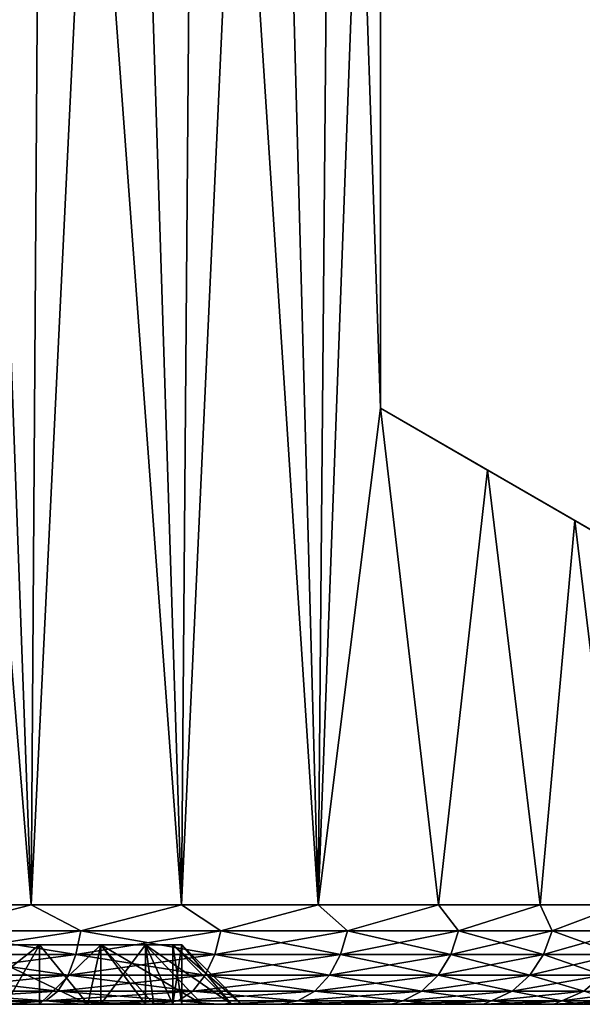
# Model space of a CAD drawing. Header units: metres. Extents: x -109 to 109, y -108 to 40.
# Tile 103 of 230: x -70.63 to -64.97, y 9.5 to 19.41. Entities that reach past the tile are written whole.
import ezdxf

# ---------------------------------------------------------------- set-up
doc = ezdxf.new("R2010")
doc.units = ezdxf.units.M
doc.layers.add('solid_K_24_42_17_000C74_XXXX', color=7, linetype='CONTINUOUS')

msp = doc.modelspace()

# ---------------------------------------------------------------- linework, layer by layer
at = {"layer": 'solid_K_24_42_17_000C74_XXXX'}
for points in [[(-71.207832, 29.299999, -11.874044), (-70.519165, 10.5, -11.542512), (-72.146568, 10.5, -12.249394)], [(-72.049774, 29.299999, 12.214559), (-72.146568, 10.5, 12.249394), (-70.519165, 10.5, 11.542512)], [(-71.207832, 29.299999, 11.874044), (-72.049774, 29.299999, 12.214559), (-70.519165, 10.5, 11.542512)], [(-71.207832, 29.299999, -11.874044), (-70.391739, 29.299999, -11.47559), (-70.519165, 10.5, -11.542512)], [(-70.391739, 29.299999, 11.47559), (-71.207832, 29.299999, 11.874044), (-70.519165, 10.5, 11.542512)], [(-69.605423, 29.299999, -11.021105), (-69.003166, 10.5, -10.620615), (-70.519165, 10.5, -11.542512)], [(-70.391739, 29.299999, -11.47559), (-69.605423, 29.299999, -11.021105), (-70.519165, 10.5, -11.542512)], [(-70.391739, 29.299999, 11.47559), (-70.519165, 10.5, 11.542512), (-69.003166, 10.5, 10.620615)], [(-69.605423, 29.299999, 11.021105), (-70.391739, 29.299999, 11.47559), (-69.003166, 10.5, 10.620615)], [(-69.605423, 29.299999, -11.021105), (-68.85273, 29.299999, -10.512808), (-69.003166, 10.5, -10.620615)], [(-68.85273, 29.299999, 10.512808), (-69.605423, 29.299999, 11.021105), (-69.003166, 10.5, 10.620615)], [(-68.137352, 29.299999, -9.95319), (-67.626823, 10.5, -9.500877), (-69.003166, 10.5, -10.620615)], [(-68.85273, 29.299999, -10.512808), (-68.137352, 29.299999, -9.95319), (-69.003166, 10.5, -10.620615)], [(-68.85273, 29.299999, 10.512808), (-69.003166, 10.5, 10.620615), (-67.626823, 10.5, 9.500877)], [(-68.137352, 29.299999, 9.95319), (-68.85273, 29.299999, 10.512808), (-67.626823, 10.5, 9.500877)], [(-68.137352, 29.299999, -9.95319), (-67.462799, 29.299999, -9.344996), (-67.626823, 10.5, -9.500877)], [(-67.462799, 29.299999, 9.344996), (-68.137352, 29.299999, 9.95319), (-67.626823, 10.5, 9.500877)], [(-67.462799, 29.299999, -9.344996), (-67, 27.5, -8.87412), (-67.626823, 10.5, -9.500877)], [(-67.462799, 29.299999, 9.344996), (-67.626823, 10.5, 9.500877), (-67, 15.5, 8.87412)], [(-67.462799, 29.299999, 9.344996), (-67, 15.5, 8.87412), (-67, 27.5, 8.87412)], [(-67, 27.5, -8.87412), (-67, 15.5, -8.87412), (-67.626823, 10.5, -9.500877)], [(-67, 27.5, 8.87412), (-67, 15.5, -8.87412), (-67, 27.5, -8.87412)], [(-67, 15.5, 8.87412), (-67, 15.5, -8.87412), (-67, 27.5, 8.87412)], [(-67, 15.5, -8.87412), (-66.415764, 10.5, -8.204159), (-67.626823, 10.5, -9.500877)], [(-67.626823, 10.5, 9.500877), (-66.415764, 10.5, 8.204159), (-67, 15.5, 8.87412)], [(-67, 15.5, -8.87412), (-65.922531, 14.877924, -7.557632), (-66.415764, 10.5, -8.204159)], [(-67, 15.5, 8.87412), (-63.5, 13.479274), (-63.595589, 13.534462, -1.573553)], [(-63.595589, 13.534462, 1.573553), (-63.5, 13.479274), (-67, 15.5, 8.87412)], [(-67, 15.5, 8.87412), (-63.595589, 13.534462, -1.573553), (-63.883183, 13.700504, -3.133019)], [(-67, 15.5, 8.87412), (-63.883183, 13.700504, -3.133019), (-64.365044, 13.978708, -4.662941)], [(-67, 15.5, 8.87412), (-64.365044, 13.978708, -4.662941), (-65.044098, 14.370758, -6.14514)], [(-67, 15.5, 8.87412), (-65.044098, 14.370758, -6.14514), (-65.922531, 14.877924, -7.557632)], [(-67, 15.5, 8.87412), (-65.922531, 14.877924, -7.557632), (-67, 15.5, -8.87412)], [(-65.044098, 14.370758, 6.14514), (-67, 15.5, 8.87412), (-65.922531, 14.877924, 7.557632)], [(-66.415764, 10.5, 8.204159), (-65.922531, 14.877924, 7.557632), (-67, 15.5, 8.87412)], [(-64.365044, 13.978708, 4.662941), (-67, 15.5, 8.87412), (-65.044098, 14.370758, 6.14514)], [(-63.883183, 13.700504, 3.133019), (-67, 15.5, 8.87412), (-64.365044, 13.978708, 4.662941)], [(-63.595589, 13.534462, 1.573553), (-67, 15.5, 8.87412), (-63.883183, 13.700504, 3.133019)], [(-65.922531, 14.877924, -7.557632), (-65.392555, 10.5, -6.754608), (-66.415764, 10.5, -8.204159)], [(-66.415764, 10.5, 8.204159), (-65.392555, 10.5, 6.754608), (-65.922531, 14.877924, 7.557632)], [(-65.922531, 14.877924, -7.557632), (-65.044098, 14.370758, -6.14514), (-65.392555, 10.5, -6.754608)], [(-65.392555, 10.5, 6.754608), (-65.044098, 14.370758, 6.14514), (-65.922531, 14.877924, 7.557632)], [(-65.044098, 14.370758, -6.14514), (-64.576256, 10.5, -5.179226), (-65.392555, 10.5, -6.754608)], [(-65.392555, 10.5, 6.754608), (-64.576256, 10.5, 5.179226), (-65.044098, 14.370758, 6.14514)], [(-65.044098, 14.370758, -6.14514), (-64.365044, 13.978708, -4.662941), (-64.576256, 10.5, -5.179226)], [(-64.576256, 10.5, 5.179226), (-64.365044, 13.978708, 4.662941), (-65.044098, 14.370758, 6.14514)], [(-71.538155, 10.241181, -11.978953), (-72.146568, 10.5, -12.249394), (-70.519165, 10.5, -11.542512)], [(-71.538155, 10.241181, 11.978953), (-70.519165, 10.5, 11.542512), (-72.146568, 10.5, 12.249394)], [(-70.017036, 10.241181, -11.228821), (-71.538155, 10.241181, -11.978953), (-70.519165, 10.5, -11.542512)], [(-71.538155, 10.241181, 11.978953), (-70.017036, 10.241181, 11.228821), (-70.519165, 10.5, 11.542512)], [(-70.017036, 10.241181, -11.228821), (-70.519165, 10.5, -11.542512), (-69.003166, 10.5, -10.620615)], [(-70.017036, 10.241181, 11.228821), (-69.003166, 10.5, 10.620615), (-70.519165, 10.5, 11.542512)], [(-68.606842, 10.241181, -10.286561), (-70.017036, 10.241181, -11.228821), (-69.003166, 10.5, -10.620615)], [(-70.017036, 10.241181, 11.228821), (-68.606842, 10.241181, 10.286561), (-69.003166, 10.5, 10.620615)], [(-68.606842, 10.241181, -10.286561), (-69.003166, 10.5, -10.620615), (-67.626823, 10.5, -9.500877)], [(-68.606842, 10.241181, 10.286561), (-67.626823, 10.5, 9.500877), (-69.003166, 10.5, 10.620615)], [(-67.331703, 10.241181, -9.168294), (-68.606842, 10.241181, -10.286561), (-67.626823, 10.5, -9.500877)], [(-68.606842, 10.241181, 10.286561), (-67.331703, 10.241181, 9.168294), (-67.626823, 10.5, 9.500877)], [(-67.331703, 10.241181, -9.168294), (-67.626823, 10.5, -9.500877), (-66.415764, 10.5, -8.204159)], [(-67.331703, 10.241181, 9.168294), (-66.415764, 10.5, 8.204159), (-67.626823, 10.5, 9.500877)], [(-66.21344, 10.241181, -7.893156), (-67.331703, 10.241181, -9.168294), (-66.415764, 10.5, -8.204159)], [(-67.331703, 10.241181, 9.168294), (-66.21344, 10.241181, 7.893156), (-66.415764, 10.5, 8.204159)], [(-66.21344, 10.241181, -7.893156), (-66.415764, 10.5, -8.204159), (-65.392555, 10.5, -6.754608)], [(-66.21344, 10.241181, 7.893156), (-65.392555, 10.5, 6.754608), (-66.415764, 10.5, 8.204159)], [(-65.271179, 10.241181, -6.482963), (-66.21344, 10.241181, -7.893156), (-65.392555, 10.5, -6.754608)], [(-66.21344, 10.241181, 7.893156), (-65.271179, 10.241181, 6.482963), (-65.392555, 10.5, 6.754608)], [(-65.271179, 10.241181, -6.482963), (-65.392555, 10.5, -6.754608), (-64.576256, 10.5, -5.179226)], [(-65.271179, 10.241181, 6.482963), (-64.576256, 10.5, 5.179226), (-65.392555, 10.5, 6.754608)], [(-64.521049, 10.241181, -4.961845), (-65.271179, 10.241181, -6.482963), (-64.576256, 10.5, -5.179226)], [(-65.271179, 10.241181, 6.482963), (-64.521049, 10.241181, 4.961845), (-64.576256, 10.5, 5.179226)], [(-71.576439, 9.999773, 11.886537), (-70.067055, 9.999773, 11.142192), (-71.538155, 10.241181, 11.978953)], [(-71.576439, 9.999773, -11.886537), (-71.538155, 10.241181, -11.978953), (-70.017036, 10.241181, -11.228821)], [(-70.067055, 9.999773, -11.142192), (-71.576439, 9.999773, -11.886537), (-70.017036, 10.241181, -11.228821)], [(-70.067055, 9.999773, 11.142192), (-70.017036, 10.241181, 11.228821), (-71.538155, 10.241181, 11.978953)], [(-70.067055, 9.999773, 11.142192), (-68.66774, 9.999773, 10.2072), (-70.017036, 10.241181, 11.228821)], [(-70.067055, 9.999773, -11.142192), (-70.017036, 10.241181, -11.228821), (-68.606842, 10.241181, -10.286561)], [(-68.66774, 9.999773, -10.2072), (-70.067055, 9.999773, -11.142192), (-68.606842, 10.241181, -10.286561)], [(-68.66774, 9.999773, 10.2072), (-68.606842, 10.241181, 10.286561), (-70.017036, 10.241181, 11.228821)], [(-68.66774, 9.999773, 10.2072), (-67.402435, 9.999773, 9.097561), (-68.606842, 10.241181, 10.286561)], [(-68.66774, 9.999773, -10.2072), (-68.606842, 10.241181, -10.286561), (-67.331703, 10.241181, -9.168294)], [(-67.402435, 9.999773, -9.097561), (-68.66774, 9.999773, -10.2072), (-67.331703, 10.241181, -9.168294)], [(-67.402435, 9.999773, 9.097561), (-67.331703, 10.241181, 9.168294), (-68.606842, 10.241181, 10.286561)], [(-67.402435, 9.999773, 9.097561), (-66.292801, 9.999773, 7.83226), (-67.331703, 10.241181, 9.168294)], [(-67.402435, 9.999773, -9.097561), (-67.331703, 10.241181, -9.168294), (-66.21344, 10.241181, -7.893156)], [(-66.292801, 9.999773, -7.83226), (-67.402435, 9.999773, -9.097561), (-66.21344, 10.241181, -7.893156)], [(-66.292801, 9.999773, 7.83226), (-66.21344, 10.241181, 7.893156), (-67.331703, 10.241181, 9.168294)], [(-66.292801, 9.999773, 7.83226), (-65.357811, 9.999773, 6.432947), (-66.21344, 10.241181, 7.893156)], [(-66.292801, 9.999773, -7.83226), (-66.21344, 10.241181, -7.893156), (-65.271179, 10.241181, -6.482963)], [(-65.357811, 9.999773, -6.432947), (-66.292801, 9.999773, -7.83226), (-65.271179, 10.241181, -6.482963)], [(-65.357811, 9.999773, 6.432947), (-65.271179, 10.241181, 6.482963), (-66.21344, 10.241181, 7.893156)], [(-65.357811, 9.999773, 6.432947), (-64.613464, 9.999773, 4.923564), (-65.271179, 10.241181, 6.482963)], [(-65.357811, 9.999773, -6.432947), (-65.271179, 10.241181, -6.482963), (-64.521049, 10.241181, -4.961845)], [(-64.613464, 9.999773, -4.923564), (-65.357811, 9.999773, -6.432947), (-64.521049, 10.241181, -4.961845)], [(-64.613464, 9.999773, 4.923564), (-64.521049, 10.241181, 4.961845), (-65.271179, 10.241181, 6.482963)], [(-71.196701, 10.1, -5.303301), (-70.772461, 9.5, -5.727598), (-69.946815, 9.5, -4.760862)], [(-70.432434, 10.1, -4.40847), (-71.196701, 10.1, -5.303301), (-69.946815, 9.5, -4.760862)], [(-71.196701, 10.1, 5.303301), (-70.432434, 10.1, 4.40847), (-70.772461, 9.5, 5.727598)], [(-71.196571, 9.5, -5.303172), (-71.196701, 10.1, -5.303301), (-70.432434, 10.1, -4.40847)], [(-71.196571, 9.5, 5.303172), (-70.432434, 10.1, 4.40847), (-71.196701, 10.1, 5.303301)], [(-70.432365, 9.5, -4.408378), (-71.196571, 9.5, -5.303172), (-70.432434, 10.1, -4.40847)], [(-71.196571, 9.5, 5.303172), (-70.432365, 9.5, 4.408378), (-70.432434, 10.1, 4.40847)], [(-70.432434, 10.1, 4.40847), (-69.946815, 9.5, 4.760862), (-70.772461, 9.5, 5.727598)], [(-69.817497, 10.1, -3.405015), (-70.432434, 10.1, -4.40847), (-69.946815, 9.5, -4.760862)], [(-70.432434, 10.1, 4.40847), (-69.817497, 10.1, 3.405015), (-69.946815, 9.5, 4.760862)], [(-70.432365, 9.5, -4.408378), (-70.432434, 10.1, -4.40847), (-69.817497, 10.1, -3.405015)], [(-70.432365, 9.5, 4.408378), (-69.817497, 10.1, 3.405015), (-70.432434, 10.1, 4.40847)], [(-69.817497, 9.5, -3.404992), (-70.432365, 9.5, -4.408378), (-69.817497, 10.1, -3.405015)], [(-70.432365, 9.5, 4.408378), (-69.817497, 9.5, 3.404992), (-69.817497, 10.1, 3.405015)], [(-69.817497, 10.1, -3.405015), (-69.946815, 9.5, -4.760862), (-69.282829, 9.5, -3.677285)], [(-69.817497, 10.1, 3.405015), (-69.282829, 9.5, 3.677285), (-69.946815, 9.5, 4.760862)], [(-69.817497, 10.1, -3.405015), (-69.282829, 9.5, -3.677285), (-68.796486, 9.5, -2.503134)], [(-69.367096, 10.1, -2.317683), (-69.817497, 10.1, -3.405015), (-68.796486, 9.5, -2.503134)], [(-69.817497, 10.1, 3.405015), (-69.367096, 10.1, 2.317683), (-69.282829, 9.5, 3.677285)], [(-69.817497, 9.5, -3.404992), (-69.817497, 10.1, -3.405015), (-69.367096, 10.1, -2.317683)], [(-69.367104, 9.5, -2.3177), (-69.817497, 9.5, -3.404992), (-69.367096, 10.1, -2.317683)], [(-69.367104, 9.5, 2.3177), (-69.367096, 10.1, 2.317683), (-69.817497, 10.1, 3.405015)], [(-69.817497, 9.5, 3.404992), (-69.367104, 9.5, 2.3177), (-69.817497, 10.1, 3.405015)], [(-69.092354, 9.5, -1.173362), (-69.367104, 9.5, -2.3177), (-69.367096, 10.1, -2.317683)], [(-69.367104, 9.5, 2.3177), (-69.092354, 9.5, 1.173362), (-69.367096, 10.1, 2.317683)], [(-69.367096, 10.1, -2.317683), (-68.796486, 9.5, -2.503134), (-68.499741, 9.5, -1.267251)], [(-69.092354, 10.1, -1.173377), (-69.367096, 10.1, -2.317683), (-68.499741, 9.5, -1.267251)], [(-69.367096, 10.1, 2.317683), (-68.499741, 9.5, 1.267251), (-68.796486, 9.5, 2.503134)], [(-69.367096, 10.1, 2.317683), (-69.092354, 10.1, 1.173377), (-68.499741, 9.5, 1.267251)], [(-69.367096, 10.1, 2.317683), (-68.796486, 9.5, 2.503134), (-69.282829, 9.5, 3.677285)], [(-69.092354, 9.5, -1.173362), (-69.367096, 10.1, -2.317683), (-69.092354, 10.1, -1.173377)], [(-69.092354, 9.5, 1.173362), (-69.092354, 10.1, 1.173377), (-69.367096, 10.1, 2.317683)], [(-69.092354, 10.1, -1.173377), (-68.499741, 9.5, -1.267251), (-68.400002, 9.5)], [(-69.092354, 10.1, -1.173377), (-68.400002, 9.5), (-69, 10.1)], [(-69.092354, 10.1, 1.173377), (-69, 10.1), (-68.499741, 9.5, 1.267251)], [(-69.092354, 9.5, -1.173362), (-69.092354, 10.1, -1.173377), (-69, 10.1)], [(-69, 9.5), (-69, 10.1), (-69.092354, 10.1, 1.173377)], [(-69, 9.5), (-69.092354, 9.5, -1.173362), (-69, 10.1)], [(-69.092354, 9.5, 1.173362), (-69, 9.5), (-69.092354, 10.1, 1.173377)], [(-69, 10.1), (-68.400002, 9.5), (-68.499741, 9.5, 1.267251)], [(-71.637344, 9.792523, 11.739493), (-70.146629, 9.792523, 11.004356), (-71.576439, 9.999773, 11.886537)], [(-71.637344, 9.792523, -11.739493), (-71.576439, 9.999773, -11.886537), (-70.067055, 9.999773, -11.142192)], [(-70.146629, 9.792523, -11.004356), (-71.637344, 9.792523, -11.739493), (-70.067055, 9.999773, -11.142192)], [(-70.146629, 9.792523, 11.004356), (-70.067055, 9.999773, 11.142192), (-71.576439, 9.999773, 11.886537)], [(-70.146629, 9.792523, 11.004356), (-68.764626, 9.792523, 10.080932), (-70.067055, 9.999773, 11.142192)], [(-70.146629, 9.792523, -11.004356), (-70.067055, 9.999773, -11.142192), (-68.66774, 9.999773, -10.2072)], [(-68.764626, 9.792523, -10.080932), (-70.146629, 9.792523, -11.004356), (-68.66774, 9.999773, -10.2072)], [(-68.764626, 9.792523, 10.080932), (-68.66774, 9.999773, 10.2072), (-70.067055, 9.999773, 11.142192)], [(-68.764626, 9.792523, 10.080932), (-67.514984, 9.792523, 8.98502), (-68.66774, 9.999773, 10.2072)], [(-68.764626, 9.792523, -10.080932), (-68.66774, 9.999773, -10.2072), (-67.402435, 9.999773, -9.097561)], [(-67.514984, 9.792523, -8.98502), (-68.764626, 9.792523, -10.080932), (-67.402435, 9.999773, -9.097561)], [(-67.514984, 9.792523, 8.98502), (-67.402435, 9.999773, 9.097561), (-68.66774, 9.999773, 10.2072)], [(-67.514984, 9.792523, 8.98502), (-66.419067, 9.792523, 7.735371), (-67.402435, 9.999773, 9.097561)], [(-67.514984, 9.792523, -8.98502), (-67.402435, 9.999773, -9.097561), (-66.292801, 9.999773, -7.83226)], [(-66.419067, 9.792523, -7.735371), (-67.514984, 9.792523, -8.98502), (-66.292801, 9.999773, -7.83226)], [(-66.419067, 9.792523, 7.735371), (-66.292801, 9.999773, 7.83226), (-67.402435, 9.999773, 9.097561)], [(-66.419067, 9.792523, 7.735371), (-65.495644, 9.792523, 6.353368), (-66.292801, 9.999773, 7.83226)], [(-66.419067, 9.792523, -7.735371), (-66.292801, 9.999773, -7.83226), (-65.357811, 9.999773, -6.432947)], [(-65.495644, 9.792523, -6.353368), (-66.419067, 9.792523, -7.735371), (-65.357811, 9.999773, -6.432947)], [(-65.495644, 9.792523, 6.353368), (-65.357811, 9.999773, 6.432947), (-66.292801, 9.999773, 7.83226)], [(-65.495644, 9.792523, 6.353368), (-64.760506, 9.792523, 4.862658), (-65.357811, 9.999773, 6.432947)], [(-65.495644, 9.792523, -6.353368), (-65.357811, 9.999773, -6.432947), (-64.613464, 9.999773, -4.923564)], [(-64.760506, 9.792523, -4.862658), (-65.495644, 9.792523, -6.353368), (-64.613464, 9.999773, -4.923564)], [(-64.760506, 9.792523, 4.862658), (-64.613464, 9.999773, 4.923564), (-65.357811, 9.999773, 6.432947)], [(-71.716721, 9.633582, 11.547866), (-70.250343, 9.633582, 10.824728), (-71.637344, 9.792523, 11.739493)], [(-71.716721, 9.633582, -11.547866), (-71.637344, 9.792523, -11.739493), (-70.146629, 9.792523, -11.004356)], [(-70.250343, 9.633582, -10.824728), (-71.716721, 9.633582, -11.547866), (-70.146629, 9.792523, -11.004356)], [(-70.250343, 9.633582, 10.824728), (-70.146629, 9.792523, 11.004356), (-71.637344, 9.792523, 11.739493)], [(-70.250343, 9.633582, 10.824728), (-68.8909, 9.633582, 9.916377), (-70.146629, 9.792523, 11.004356)], [(-70.250343, 9.633582, -10.824728), (-70.146629, 9.792523, -11.004356), (-68.764626, 9.792523, -10.080932)], [(-68.8909, 9.633582, -9.916377), (-70.250343, 9.633582, -10.824728), (-68.764626, 9.792523, -10.080932)], [(-68.8909, 9.633582, 9.916377), (-68.764626, 9.792523, 10.080932), (-70.146629, 9.792523, 11.004356)], [(-68.8909, 9.633582, 9.916377), (-67.661644, 9.633582, 8.838354), (-68.764626, 9.792523, 10.080932)], [(-68.8909, 9.633582, -9.916377), (-68.764626, 9.792523, -10.080932), (-67.514984, 9.792523, -8.98502)], [(-67.661644, 9.633582, -8.838354), (-68.8909, 9.633582, -9.916377), (-67.514984, 9.792523, -8.98502)], [(-67.661644, 9.633582, 8.838354), (-67.514984, 9.792523, 8.98502), (-68.764626, 9.792523, 10.080932)], [(-67.661644, 9.633582, 8.838354), (-66.583626, 9.633582, 7.609104), (-67.514984, 9.792523, 8.98502)], [(-67.661644, 9.633582, -8.838354), (-67.514984, 9.792523, -8.98502), (-66.419067, 9.792523, -7.735371)], [(-66.583626, 9.633582, -7.609104), (-67.661644, 9.633582, -8.838354), (-66.419067, 9.792523, -7.735371)], [(-66.583626, 9.633582, 7.609104), (-66.419067, 9.792523, 7.735371), (-67.514984, 9.792523, 8.98502)], [(-66.583626, 9.633582, 7.609104), (-65.67527, 9.633582, 6.24966), (-66.419067, 9.792523, 7.735371)], [(-66.583626, 9.633582, -7.609104), (-66.419067, 9.792523, -7.735371), (-65.495644, 9.792523, -6.353368)], [(-65.67527, 9.633582, -6.24966), (-66.583626, 9.633582, -7.609104), (-65.495644, 9.792523, -6.353368)], [(-65.67527, 9.633582, 6.24966), (-65.495644, 9.792523, 6.353368), (-66.419067, 9.792523, 7.735371)], [(-65.67527, 9.633582, 6.24966), (-64.952133, 9.633582, 4.783283), (-65.495644, 9.792523, 6.353368)], [(-65.67527, 9.633582, -6.24966), (-65.495644, 9.792523, -6.353368), (-64.760506, 9.792523, -4.862658)], [(-64.952133, 9.633582, -4.783283), (-65.67527, 9.633582, -6.24966), (-64.760506, 9.792523, -4.862658)], [(-64.952133, 9.633582, 4.783283), (-64.760506, 9.792523, 4.862658), (-65.495644, 9.792523, 6.353368)], [(-71.809143, 9.533804, 11.324738), (-70.371094, 9.533804, 10.615573), (-71.716721, 9.633582, 11.547866)], [(-71.809143, 9.533804, -11.324738), (-71.716721, 9.633582, -11.547866), (-70.250343, 9.633582, -10.824728)], [(-70.371094, 9.533804, -10.615573), (-71.809143, 9.533804, -11.324738), (-70.250343, 9.633582, -10.824728)], [(-70.371094, 9.533804, 10.615573), (-70.250343, 9.633582, 10.824728), (-71.716721, 9.633582, 11.547866)], [(-70.371094, 9.533804, 10.615573), (-69.037918, 9.533804, 9.724772), (-70.250343, 9.633582, 10.824728)], [(-70.371094, 9.533804, -10.615573), (-70.250343, 9.633582, -10.824728), (-68.8909, 9.633582, -9.916377)], [(-69.037918, 9.533804, -9.724772), (-70.371094, 9.533804, -10.615573), (-68.8909, 9.633582, -9.916377)], [(-69.037918, 9.533804, 9.724772), (-68.8909, 9.633582, 9.916377), (-70.250343, 9.633582, 10.824728)], [(-69.037918, 9.533804, 9.724772), (-67.83242, 9.533804, 8.667579), (-68.8909, 9.633582, 9.916377)], [(-69.037918, 9.533804, -9.724772), (-68.8909, 9.633582, -9.916377), (-67.661644, 9.633582, -8.838354)], [(-67.83242, 9.533804, -8.667579), (-69.037918, 9.533804, -9.724772), (-67.661644, 9.633582, -8.838354)], [(-67.83242, 9.533804, 8.667579), (-67.661644, 9.633582, 8.838354), (-68.8909, 9.633582, 9.916377)], [(-67.83242, 9.533804, 8.667579), (-66.77523, 9.533804, 7.46208), (-67.661644, 9.633582, 8.838354)], [(-67.83242, 9.533804, -8.667579), (-67.661644, 9.633582, -8.838354), (-66.583626, 9.633582, -7.609104)], [(-66.77523, 9.533804, -7.46208), (-67.83242, 9.533804, -8.667579), (-66.583626, 9.633582, -7.609104)], [(-66.77523, 9.533804, 7.46208), (-66.583626, 9.633582, 7.609104), (-67.661644, 9.633582, 8.838354)], [(-66.77523, 9.533804, 7.46208), (-65.88443, 9.533804, 6.128904), (-66.583626, 9.633582, 7.609104)], [(-66.77523, 9.533804, -7.46208), (-66.583626, 9.633582, -7.609104), (-65.67527, 9.633582, -6.24966)], [(-65.88443, 9.533804, -6.128904), (-66.77523, 9.533804, -7.46208), (-65.67527, 9.633582, -6.24966)], [(-65.88443, 9.533804, 6.128904), (-65.67527, 9.633582, 6.24966), (-66.583626, 9.633582, 7.609104)], [(-65.88443, 9.533804, 6.128904), (-65.175262, 9.533804, 4.69086), (-65.67527, 9.633582, 6.24966)], [(-65.88443, 9.533804, -6.128904), (-65.67527, 9.633582, -6.24966), (-64.952133, 9.633582, -4.783283)], [(-65.175262, 9.533804, -4.69086), (-65.88443, 9.533804, -6.128904), (-64.952133, 9.633582, -4.783283)], [(-65.175262, 9.533804, 4.69086), (-64.952133, 9.633582, 4.783283), (-65.67527, 9.633582, 6.24966)], [(-65.175262, 9.533804, 4.69086), (-64.659866, 9.533804, 3.172554), (-64.952133, 9.633582, 4.783283)], [(-65.175262, 9.533804, -4.69086), (-64.952133, 9.633582, -4.783283), (-64.426582, 9.633582, -3.235062)], [(-64.659866, 9.533804, -3.172554), (-65.175262, 9.533804, -4.69086), (-64.426582, 9.633582, -3.235062)], [(-70.371094, 9.533804, -10.615573), (-71.513428, 9.5, -10.914857), (-71.809143, 9.533804, -11.324738)], [(-71.809143, 9.533804, 11.324738), (-70.747246, 9.5, 10.531183), (-70.371094, 9.533804, 10.615573)], [(-70.371094, 9.533804, -10.615573), (-70.747253, 9.5, -10.531189), (-71.513428, 9.5, -10.914857)], [(-70.371094, 9.533804, -10.615573), (-70.010437, 9.5, -10.093837), (-70.747253, 9.5, -10.531189)], [(-70.371094, 9.533804, 10.615573), (-70.747246, 9.5, 10.531183), (-70.010422, 9.5, 10.09383)], [(-69.037918, 9.533804, -9.724772), (-70.010437, 9.5, -10.093837), (-70.371094, 9.533804, -10.615573)], [(-70.371094, 9.533804, 10.615573), (-70.010422, 9.5, 10.09383), (-69.306648, 9.5, 9.604982)], [(-70.371094, 9.533804, 10.615573), (-69.306648, 9.5, 9.604982), (-69.037918, 9.533804, 9.724772)], [(-69.037918, 9.533804, -9.724772), (-69.306664, 9.5, -9.60499), (-70.010437, 9.5, -10.093837)], [(-69.037918, 9.533804, -9.724772), (-68.639534, 9.5, -9.067139), (-69.306664, 9.5, -9.60499)], [(-69.037918, 9.533804, 9.724772), (-69.306648, 9.5, 9.604982), (-68.639526, 9.5, 9.067131)], [(-67.83242, 9.533804, -8.667579), (-68.639534, 9.5, -9.067139), (-69.037918, 9.533804, -9.724772)], [(-69.037918, 9.533804, 9.724772), (-68.639526, 9.5, 9.067131), (-67.83242, 9.533804, 8.667579)], [(-67.83242, 9.533804, -8.667579), (-68.012497, 9.5, -8.483054), (-68.639534, 9.5, -9.067139)], [(-67.83242, 9.533804, 8.667579), (-68.639526, 9.5, 9.067131), (-68.012489, 9.5, 8.483046)], [(-66.77523, 9.533804, -7.46208), (-67.428772, 9.5, -7.855744), (-68.012497, 9.5, -8.483054)], [(-66.77523, 9.533804, -7.46208), (-68.012497, 9.5, -8.483054), (-67.83242, 9.533804, -8.667579)], [(-67.83242, 9.533804, 8.667579), (-68.012489, 9.5, 8.483046), (-67.428764, 9.5, 7.855735)], [(-67.83242, 9.533804, 8.667579), (-67.428764, 9.5, 7.855735), (-66.77523, 9.533804, 7.46208)], [(-66.77523, 9.533804, -7.46208), (-66.891296, 9.5, -7.188375), (-67.428772, 9.5, -7.855744)], [(-66.77523, 9.533804, 7.46208), (-67.428764, 9.5, 7.855735), (-66.891289, 9.5, 7.188364)], [(-65.88443, 9.533804, -6.128904), (-66.402771, 9.5, -6.484283), (-66.891296, 9.5, -7.188375)], [(-65.88443, 9.533804, -6.128904), (-66.891296, 9.5, -7.188375), (-66.77523, 9.533804, -7.46208)], [(-66.77523, 9.533804, 7.46208), (-66.891289, 9.5, 7.188364), (-66.402763, 9.5, 6.484272)], [(-66.77523, 9.533804, 7.46208), (-66.402763, 9.5, 6.484272), (-65.88443, 9.533804, 6.128904)], [(-65.88443, 9.533804, -6.128904), (-65.965759, 9.5, -5.747158), (-66.402771, 9.5, -6.484283)], [(-65.88443, 9.533804, 6.128904), (-66.402763, 9.5, 6.484272), (-65.965759, 9.5, 5.747147)], [(-65.175262, 9.533804, -4.69086), (-65.582565, 9.5, -4.980928), (-65.965759, 9.5, -5.747158)], [(-65.175262, 9.533804, -4.69086), (-65.965759, 9.5, -5.747158), (-65.88443, 9.533804, -6.128904)], [(-65.88443, 9.533804, 6.128904), (-65.965759, 9.5, 5.747147), (-65.582565, 9.5, 4.980918)], [(-65.88443, 9.533804, 6.128904), (-65.582565, 9.5, 4.980918), (-65.175262, 9.533804, 4.69086)], [(-65.175262, 9.533804, -4.69086), (-65.255066, 9.5, -4.189445), (-65.582565, 9.5, -4.980928)], [(-65.175262, 9.533804, 4.69086), (-65.582565, 9.5, 4.980918), (-65.255066, 9.5, 4.189434)], [(-64.659866, 9.533804, -3.172554), (-64.984734, 9.5, -3.37617), (-65.255066, 9.5, -4.189445)], [(-64.659866, 9.533804, -3.172554), (-65.255066, 9.5, -4.189445), (-65.175262, 9.533804, -4.69086)], [(-65.175262, 9.533804, 4.69086), (-65.255066, 9.5, 4.189434), (-64.984734, 9.5, 3.376158)], [(-65.175262, 9.533804, 4.69086), (-64.984734, 9.5, 3.376158), (-64.659866, 9.533804, 3.172554)], [(-64.659866, 9.533804, -3.172554), (-64.773018, 9.5, -2.545109), (-64.984734, 9.5, -3.37617)], [(-64.659866, 9.533804, 3.172554), (-64.984734, 9.5, 3.376158), (-64.77301, 9.5, 2.545096)], [(-68.012489, 9.5, 8.483046), (-84.987503, 9.5, 8.483054), (-85.571228, 9.5, 7.855744)], [(-76.5, 9.5, 8.100005), (-68.012489, 9.5, 8.483046), (-85.571228, 9.5, 7.855744)], [(-84.987511, 9.5, -8.483046), (-68.012497, 9.5, -8.483054), (-67.428772, 9.5, -7.855744)], [(-76.5, 9.5, -8.100005), (-84.987511, 9.5, -8.483046), (-67.428772, 9.5, -7.855744)], [(-84.987511, 9.5, -8.483046), (-84.360474, 9.5, -9.067131), (-68.012497, 9.5, -8.483054)], [(-68.639526, 9.5, 9.067131), (-84.360466, 9.5, 9.067139), (-84.987503, 9.5, 8.483054)], [(-68.012489, 9.5, 8.483046), (-68.639526, 9.5, 9.067131), (-84.987503, 9.5, 8.483054)], [(-84.360474, 9.5, -9.067131), (-68.639534, 9.5, -9.067139), (-68.012497, 9.5, -8.483054)], [(-84.360474, 9.5, -9.067131), (-83.693352, 9.5, -9.604982), (-68.639534, 9.5, -9.067139)], [(-69.306648, 9.5, 9.604982), (-83.693336, 9.5, 9.60499), (-84.360466, 9.5, 9.067139)], [(-68.639526, 9.5, 9.067131), (-69.306648, 9.5, 9.604982), (-84.360466, 9.5, 9.067139)], [(-69, 9.5), (-84, 9.5), (-83.907646, 9.5, -1.173362)], [(-69.092354, 9.5, 1.173362), (-84, 9.5), (-69, 9.5)], [(-83.907646, 9.5, 1.173362), (-84, 9.5), (-69.092354, 9.5, 1.173362)], [(-69.092354, 9.5, -1.173362), (-83.907646, 9.5, -1.173362), (-83.632896, 9.5, -2.3177)], [(-69, 9.5), (-83.907646, 9.5, -1.173362), (-69.092354, 9.5, -1.173362)], [(-83.907646, 9.5, 1.173362), (-69.092354, 9.5, 1.173362), (-69.367104, 9.5, 2.3177)], [(-83.907646, 9.5, 1.173362), (-69.367104, 9.5, 2.3177), (-83.632896, 9.5, 2.3177)], [(-83.693352, 9.5, -9.604982), (-69.306664, 9.5, -9.60499), (-68.639534, 9.5, -9.067139)], [(-83.693352, 9.5, -9.604982), (-82.989578, 9.5, -10.09383), (-69.306664, 9.5, -9.60499)], [(-70.010422, 9.5, 10.09383), (-82.989563, 9.5, 10.093837), (-83.693336, 9.5, 9.60499)], [(-69.306648, 9.5, 9.604982), (-70.010422, 9.5, 10.09383), (-83.693336, 9.5, 9.60499)], [(-69.367104, 9.5, -2.3177), (-83.632896, 9.5, -2.3177), (-83.182503, 9.5, -3.404992)], [(-69.092354, 9.5, -1.173362), (-83.632896, 9.5, -2.3177), (-69.367104, 9.5, -2.3177)], [(-83.632896, 9.5, 2.3177), (-69.367104, 9.5, 2.3177), (-69.817497, 9.5, 3.404992)], [(-83.632896, 9.5, 2.3177), (-69.817497, 9.5, 3.404992), (-83.182503, 9.5, 3.404992)], [(-69.817497, 9.5, -3.404992), (-83.182503, 9.5, -3.404992), (-82.567635, 9.5, -4.408378)], [(-69.367104, 9.5, -2.3177), (-83.182503, 9.5, -3.404992), (-69.817497, 9.5, -3.404992)], [(-83.182503, 9.5, 3.404992), (-69.817497, 9.5, 3.404992), (-70.432365, 9.5, 4.408378)], [(-83.182503, 9.5, 3.404992), (-70.432365, 9.5, 4.408378), (-82.567635, 9.5, 4.408378)], [(-82.989578, 9.5, -10.09383), (-70.010437, 9.5, -10.093837), (-69.306664, 9.5, -9.60499)], [(-82.989578, 9.5, -10.09383), (-82.252754, 9.5, -10.531183), (-70.010437, 9.5, -10.093837)], [(-70.010422, 9.5, 10.09383), (-70.747246, 9.5, 10.531183), (-82.989563, 9.5, 10.093837)], [(-70.432365, 9.5, -4.408378), (-82.567635, 9.5, -4.408378), (-81.803429, 9.5, -5.303172)], [(-69.817497, 9.5, -3.404992), (-82.567635, 9.5, -4.408378), (-70.432365, 9.5, -4.408378)], [(-82.567635, 9.5, 4.408378), (-70.432365, 9.5, 4.408378), (-71.196571, 9.5, 5.303172)], [(-82.252754, 9.5, -10.531183), (-70.747253, 9.5, -10.531189), (-70.010437, 9.5, -10.093837)], [(-70.432365, 9.5, -4.408378), (-81.803429, 9.5, -5.303172), (-71.196571, 9.5, -5.303172)], [(-75.232635, 9.5, -8.000232), (-76.5, 9.5, -8.100005), (-67.428772, 9.5, -7.855744)], [(-76.5, 9.5, 8.100005), (-75.232635, 9.5, 8.000232), (-68.012489, 9.5, 8.483046)], [(-73.996849, 9.5, -7.70352), (-75.232635, 9.5, -8.000232), (-67.428772, 9.5, -7.855744)], [(-75.232635, 9.5, 8.000232), (-67.428764, 9.5, 7.855735), (-68.012489, 9.5, 8.483046)], [(-75.232635, 9.5, 8.000232), (-73.996849, 9.5, 7.70352), (-67.428764, 9.5, 7.855735)], [(-73.996849, 9.5, -7.70352), (-67.428772, 9.5, -7.855744), (-66.891296, 9.5, -7.188375)], [(-72.822845, 9.5, -7.217229), (-73.996849, 9.5, -7.70352), (-66.891296, 9.5, -7.188375)], [(-73.996849, 9.5, 7.70352), (-72.822845, 9.5, 7.217229), (-67.428764, 9.5, 7.855735)], [(-71.739052, 9.5, -6.553117), (-72.822845, 9.5, -7.217229), (-66.891296, 9.5, -7.188375)], [(-72.822845, 9.5, 7.217229), (-66.891289, 9.5, 7.188364), (-67.428764, 9.5, 7.855735)], [(-72.822845, 9.5, 7.217229), (-71.739052, 9.5, 6.553117), (-66.891289, 9.5, 7.188364)], [(-71.739052, 9.5, -6.553117), (-66.402771, 9.5, -6.484283), (-65.965759, 9.5, -5.747158)], [(-70.772461, 9.5, -5.727598), (-71.739052, 9.5, -6.553117), (-65.965759, 9.5, -5.747158)], [(-71.739052, 9.5, -6.553117), (-66.891296, 9.5, -7.188375), (-66.402771, 9.5, -6.484283)], [(-71.739052, 9.5, 6.553117), (-66.402763, 9.5, 6.484272), (-66.891289, 9.5, 7.188364)], [(-71.739052, 9.5, 6.553117), (-70.772461, 9.5, 5.727598), (-66.402763, 9.5, 6.484272)], [(-70.772461, 9.5, -5.727598), (-65.965759, 9.5, -5.747158), (-65.582565, 9.5, -4.980928)], [(-69.946815, 9.5, -4.760862), (-70.772461, 9.5, -5.727598), (-65.582565, 9.5, -4.980928)], [(-70.772461, 9.5, 5.727598), (-65.965759, 9.5, 5.747147), (-66.402763, 9.5, 6.484272)], [(-70.772461, 9.5, 5.727598), (-65.582565, 9.5, 4.980918), (-65.965759, 9.5, 5.747147)], [(-70.772461, 9.5, 5.727598), (-69.946815, 9.5, 4.760862), (-65.582565, 9.5, 4.980918)], [(-69.946815, 9.5, -4.760862), (-65.582565, 9.5, -4.980928), (-65.255066, 9.5, -4.189445)], [(-69.282829, 9.5, -3.677285), (-69.946815, 9.5, -4.760862), (-65.255066, 9.5, -4.189445)], [(-69.946815, 9.5, 4.760862), (-65.255066, 9.5, 4.189434), (-65.582565, 9.5, 4.980918)], [(-69.946815, 9.5, 4.760862), (-69.282829, 9.5, 3.677285), (-65.255066, 9.5, 4.189434)], [(-69.282829, 9.5, -3.677285), (-64.984734, 9.5, -3.37617), (-64.773018, 9.5, -2.545109)], [(-68.796486, 9.5, -2.503134), (-69.282829, 9.5, -3.677285), (-64.773018, 9.5, -2.545109)], [(-69.282829, 9.5, -3.677285), (-65.255066, 9.5, -4.189445), (-64.984734, 9.5, -3.37617)], [(-69.282829, 9.5, 3.677285), (-64.984734, 9.5, 3.376158), (-65.255066, 9.5, 4.189434)], [(-69.282829, 9.5, 3.677285), (-68.796486, 9.5, 2.503134), (-64.984734, 9.5, 3.376158)], [(-68.796486, 9.5, -2.503134), (-64.773018, 9.5, -2.545109), (-64.621262, 9.5, -1.701558)], [(-68.499741, 9.5, -1.267251), (-68.796486, 9.5, -2.503134), (-64.621262, 9.5, -1.701558)], [(-68.796486, 9.5, 2.503134), (-64.77301, 9.5, 2.545096), (-64.984734, 9.5, 3.376158)], [(-68.796486, 9.5, 2.503134), (-64.621262, 9.5, 1.701547), (-64.77301, 9.5, 2.545096)], [(-68.796486, 9.5, 2.503134), (-68.499741, 9.5, 1.267251), (-64.621262, 9.5, 1.701547)], [(-68.499741, 9.5, -1.267251), (-64.530243, 9.5, -0.851275), (-64.5, 9.5)], [(-68.400002, 9.5), (-68.499741, 9.5, -1.267251), (-64.5, 9.5)], [(-68.499741, 9.5, -1.267251), (-64.621262, 9.5, -1.701558), (-64.530243, 9.5, -0.851275)], [(-68.499741, 9.5, 1.267251), (-64.530243, 9.5, 0.851267), (-64.621262, 9.5, 1.701547)], [(-68.499741, 9.5, 1.267251), (-68.400002, 9.5), (-64.530243, 9.5, 0.851267)], [(-68.400002, 9.5), (-64.5, 9.5), (-64.530243, 9.5, 0.851267)]]:
    msp.add_3dface(points, dxfattribs=at)

doc.saveas('drawing.dxf')
